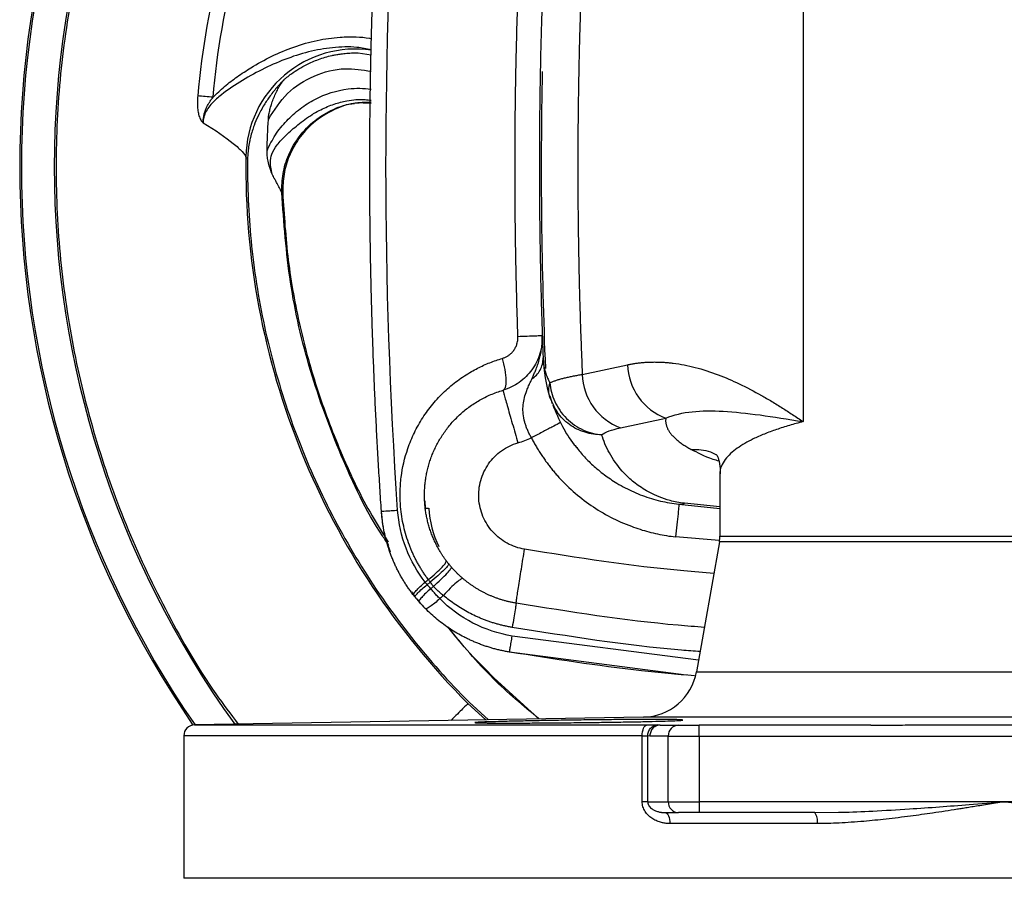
# Model space of a CAD drawing. Header units: millimetres. Extents: x 415 to 1550, y 0 to 812.
# Tile 37 of 51: x 724 to 814, y 657 to 736. Entities that reach past the tile are written whole.
import ezdxf

# ---------------------------------------------------------------- set-up
doc = ezdxf.new("R2010")
doc.units = ezdxf.units.MM

msp = doc.modelspace()

# ---------------------------------------------------------------- linework, layer by layer
at = {"color": 7, "linetype": 'Continuous', "lineweight": 25}
for p, q in [((795.36, 745.632), (795.36, 699.077)), ((753.576, 728.053), (754.352, 728.152)), ((747.698, 720.028), (747.786, 720.002)), ((775.171, 703.394), (779.311, 704.275)), ((772.204, 701.424), (772.414, 700.728)), ((772.532, 700.623), (772.205, 701.282)), ((772.749, 700.184), (772.948, 699.861)), ((778.662, 698.513), (782.803, 699.394)), ((787.744, 694.299), (787.744, 688.617)), ((760.772, 691.832), (760.802, 691.164)), ((784.002, 691.529), (787.744, 691.157)), ((760.802, 691.164), (761.127, 691.186)), ((787.7, 688.103), (785.604, 676.219)), ((759.844, 683.174), (759.575, 683.526)), ((760.385, 682.47), (760.073, 682.876)), ((784.656, 675.922), (768.522, 678.024)), ((767.075, 675.686), (771.21, 671.921)), ((780.768, 672.088), (739.727, 671.372)), ((785.845, 670.355), (785.845, 671.355)), ((801.538, 671.355), (785.845, 671.355)), ((738.744, 670.372), (738.744, 657.355)), ((780.646, 664.355), (780.646, 670.372)), ((781.144, 670.362), (781.144, 664.355)), ((781.348, 670.355), (781.144, 670.362)), ((783.026, 670.355), (781.348, 670.355)), ((783.026, 670.355), (785.845, 670.355)), ((783.026, 664.355), (783.026, 670.355)), ((785.845, 670.355), (841.644, 670.355)), ((785.845, 670.355), (785.845, 664.355)), ((781.144, 664.355), (783.026, 664.355)), ((783.026, 664.355), (785.845, 664.355)), ((785.845, 664.355), (785.845, 663.355)), ((813.744, 664.355), (785.845, 664.355)), ((841.644, 664.355), (813.744, 664.355)), ((782.771, 663.355), (783.966, 663.355)), ((796.424, 663.355), (785.845, 663.355)), ((796.424, 663.355), (798.577, 663.386)), ((796.652, 662.355), (783.179, 662.355))]:
    msp.add_line(p, q, dxfattribs=at)
at = {"color": 8, "linetype": 'Continuous', "lineweight": 25}
for p, q in [((754.686, 732.772), (755.863, 732.607)), ((787.744, 691.297), (784.519, 691.616)), ((787.669, 688.211), (783.691, 688.548)), ((839.79, 688.096), (813.744, 688.096)), ((785.79, 677.271), (768.761, 679.493)), ((785.604, 676.219), (841.884, 676.219)), ((764.718, 673.329), (766.367, 671.837)), ((764.829, 673.439), (766.595, 671.841)), ((813.744, 672.088), (780.768, 672.088)), ((846.721, 672.088), (813.744, 672.088)), ((739.727, 671.372), (781.08, 671.372)), ((780.646, 670.372), (738.744, 670.372)), ((888.744, 657.355), (738.744, 657.355))]:
    msp.add_line(p, q, dxfattribs=at)
at = {"color": 8, "linetype": 'Continuous', "lineweight": 25, "flags": 128}
msp.add_lwpolyline([(787.744, 688.617), (787.898, 688.617), (788.403, 688.617), (789.255, 688.617), (790.442, 688.617), (791.947, 688.617), (793.75, 688.617), (795.826, 688.617), (798.147, 688.617), (800.682, 688.617), (803.395, 688.617), (806.249, 688.617), (809.206, 688.617), (812.225, 688.617), (815.264, 688.617)], dxfattribs=at)
at = {"color": 7, "linetype": 'Continuous', "lineweight": 25, "flags": 128}
msp.add_lwpolyline([(782.771, 663.355), (782.851, 663.335), (782.927, 663.279), (782.997, 663.186), (783.059, 663.062), (783.11, 662.91), (783.148, 662.737), (783.171, 662.55), (783.179, 662.355)], dxfattribs=at)
at = {"color": 7, "linetype": 'Continuous', "lineweight": 25}
for centre, radius, start, end in [((813.744, 722.355), 90, 145.4855, 214.5145), ((784.688, 704.432), 5.379, 181.67197, 249.48517), ((780.548, 703.551), 5.379, 181.672, 249.48513), ((784.744, 688.617), 3, 350.02832, 0), ((780.68, 677.087), 5, 271, 350), ((739.744, 670.372), 1, 91, 180), ((783.997, 670.384), 0.971, 91.8363, 181.72542), ((783.997, 664.325), 0.971, 178.27458, 268.1637), ((795.384, 662.592), 1.29, 349.41165, 36.26549)]:
    msp.add_arc(centre, radius, start, end, dxfattribs=at)
at = {"color": 8, "linetype": 'Continuous', "lineweight": 25}
for centre, radius, start, end in [((813.744, 722.355), 89.841, 145.426, 214.574), ((813.744, 722.355), 86.843, 144.1028, 215.8972), ((754.437, 723.103), 10.021, 81.74246, 178.98636), ((1220.244, 722.355), 448.826, 178.88576, 182.35305), ((770.779, 691.841), 9.674, 183.88379, 205.60865)]:
    msp.add_arc(centre, radius, start, end, dxfattribs=at)
for points, knots in [([(743.725, 773.268), (743.031, 772.356), (740.62, 769.187), (737.208, 763.259), (733.533, 755.582), (730.672, 747.554), (728.599, 739.291), (727.35, 730.864), (726.932, 722.355), (727.35, 713.846), (728.599, 705.418), (730.672, 697.156), (733.533, 689.128), (737.208, 681.451), (740.62, 675.523), (743.031, 672.354), (743.725, 671.442)], [0, 0, 0, 0, 0.031542, 0.109618, 0.187694, 0.265771, 0.343847, 0.421924, 0.5, 0.578076, 0.656153, 0.734229, 0.812306, 0.890382, 0.968458, 1, 1, 1, 1]), ([(741.416, 728.716), (741.762, 729.054), (742.458, 729.734), (743.636, 730.61), (745.061, 731.555), (746.775, 732.497), (748.801, 733.356), (750.895, 733.953), (752.816, 734.229), (754.422, 734.263), (755.39, 734.182), (755.856, 734.09), (755.918, 734.078)], [0, 0, 0, 0, 0.089267, 0.179712, 0.272021, 0.407657, 0.54412, 0.683864, 0.816277, 0.909737, 0.987929, 1, 1, 1, 1]), ([(755.872, 733.055), (755.439, 733.141), (754.278, 733.373), (752.335, 733.29), (750.123, 732.907), (747.234, 731.966), (744.492, 730.565), (742.235, 729.045), (741.231, 728.108), (740.771, 727.47), (740.642, 727.1), (740.578, 726.917)], [0, 0, 0, 0, 0.077146, 0.207066, 0.337919, 0.469804, 0.736162, 0.869726, 0.93561, 0.968021, 1, 1, 1, 1]), ([(746.474, 726.689), (747.009, 727.535), (748.079, 729.226), (750.626, 730.793), (753.323, 731.508), (755.067, 731.221), (755.863, 731.09)], [0, 0, 0, 0, 0.260244, 0.520698, 0.7814, 1, 1, 1, 1]), ([(746.35, 723.831), (746.587, 724.326), (747.063, 725.323), (748.136, 726.588), (749.341, 727.691), (751.163, 728.86), (753.065, 729.46), (754.825, 729.566), (755.519, 729.499), (755.863, 729.466)], [0, 0, 0, 0, 0.135738, 0.27293, 0.412018, 0.546346, 0.820061, 0.910933, 1, 1, 1, 1]), ([(746.815, 721.69), (746.814, 721.695), (746.804, 721.743), (746.768, 721.91), (746.704, 722.26), (746.642, 722.824), (746.752, 723.605), (747.183, 724.269), (747.665, 724.819), (748.114, 725.272), (748.622, 725.741), (749.187, 726.22), (749.81, 726.699), (750.296, 727.027), (750.786, 727.326), (751.433, 727.686), (752.442, 728.112), (753.799, 728.452), (754.948, 728.56), (755.681, 728.465), (755.863, 728.442)], [0, 0, 0, 0, 0.001271, 0.011467, 0.039776, 0.084145, 0.143137, 0.218929, 0.264077, 0.313655, 0.367325, 0.42483, 0.486027, 0.550882, 0.56218, 0.621139, 0.725325, 0.821223, 0.955561, 1, 1, 1, 1]), ([(747.698, 720.028), (747.712, 720.591), (747.743, 721.766), (748.291, 723.524), (749.259, 725.203), (750.659, 726.638), (752.367, 727.669), (754.147, 728.253), (755.329, 728.275), (755.863, 728.286)], [0, 0, 0, 0, 0.129649, 0.27044, 0.419779, 0.573793, 0.727809, 0.877156, 1, 1, 1, 1]), ([(757.501, 687.763), (757.3, 688.054), (755.534, 690.612), (753.034, 695.959), (750.16, 703.699), (748.291, 711.783), (747.895, 717.28), (747.698, 720.028)], [0, 0, 0, 0, 0.031177, 0.273383, 0.515589, 0.757794, 1, 1, 1, 1]), ([(773.99, 698.816), (773.57, 699.158), (772.946, 699.665), (772.634, 700.387), (772.532, 700.623)], [0, 0, 0, 0, 0.673856, 1, 1, 1, 1]), ([(795.36, 699.077), (794.936, 698.965), (794.073, 698.736), (792.89, 698.357), (791.778, 697.945), (790.82, 697.521), (789.998, 697.086), (789.298, 696.64), (788.691, 696.151), (788.183, 695.602), (787.85, 694.981), (787.701, 694.535), (787.745, 694.299), (787.745, 694.299)], [0, 0, 0, 0, 0.088963, 0.18101, 0.276154, 0.374407, 0.459378, 0.550207, 0.646897, 0.749452, 0.868315, 0.999653, 1, 1, 1, 1]), ([(785.122, 696.543), (785.738, 696.536), (786.543, 696.527), (787.223, 696.155), (787.382, 696.067)], [0, 0, 0, 0, 0.765036, 1, 1, 1, 1]), ([(787.653, 695.462), (787.479, 695.517), (786.426, 695.853), (785.715, 696.229), (785.122, 696.543)], [0, 0, 0, 0, 0.165089, 1, 1, 1, 1]), ([(813.744, 688.096), (812.38, 688.096), (809.65, 688.096), (805.657, 688.096), (801.864, 688.096), (798.363, 688.096), (795.242, 688.096), (792.577, 688.096), (790.431, 688.096), (788.872, 688.096), (787.882, 688.096), (787.761, 688.096), (787.701, 688.096)], [0, 0, 0, 0, 0.100065, 0.200131, 0.300197, 0.400262, 0.500328, 0.600393, 0.700459, 0.800524, 0.90059, 1, 1, 1, 1]), ([(787.191, 685.217), (786.273, 685.287), (780.475, 685.734), (774.729, 686.65), (769.892, 687.42)], [0, 0, 0, 0, 0.158366, 1, 1, 1, 1]), ([(771.21, 671.921), (769.772, 673.117), (766.724, 675.65), (764.201, 678.708), (762.868, 680.323)], [0, 0, 0, 0, 0.471748, 1, 1, 1, 1]), ([(785.93, 678.065), (785.366, 678.108), (779.614, 678.548), (773.911, 679.461), (768.768, 680.284)], [0, 0, 0, 0, 0.097975, 1, 1, 1, 1]), ([(764.718, 673.329), (764.615, 673.226), (764.423, 673.034), (763.568, 672.179), (763.171, 671.781)], [0, 0, 0, 0, 0.534961, 1, 1, 1, 1]), ([(781.144, 664.355), (781.145, 664.332), (781.147, 664.287), (781.158, 664.22), (781.177, 664.152), (781.204, 664.086), (781.238, 664.02), (781.28, 663.956), (781.363, 663.85), (781.514, 663.713), (781.729, 663.583), (781.977, 663.478), (782.17, 663.424), (782.325, 663.393), (782.387, 663.384), (782.424, 663.378)], [0, 0, 0, 0, 0.030941, 0.062702, 0.095843, 0.13086, 0.168175, 0.208135, 0.251025, 0.386021, 0.553374, 0.701508, 0.881846, 0.928341, 1, 1, 1, 1]), ([(798.577, 663.386), (798.662, 663.387), (799.706, 663.401), (801.869, 663.504), (804.868, 663.675), (807.804, 663.884), (810.697, 664.107), (812.67, 664.267), (813.744, 664.355)], [0, 0, 0, 0, 0.0168332, 0.2069473, 0.4280985, 0.6100504, 0.7876244, 1, 1, 1, 1]), ([(813.744, 664.355), (814.783, 664.27), (816.69, 664.115), (819.294, 663.913), (821.643, 663.744), (824.034, 663.59), (826.486, 663.457), (828.154, 663.407), (828.912, 663.384)], [0, 0, 0, 0, 0.205338, 0.37695, 0.514837, 0.669744, 0.849938, 1, 1, 1, 1])]:
    msp.add_open_spline(points, degree=3, knots=knots, dxfattribs=at)
at = {"color": 7, "linetype": 'Continuous', "lineweight": 25}
for points, knots in [([(746.656, 753.601), (744.843, 749.709), (743.369, 745.657), (741.146, 737.361), (740.397, 733.116), (740.02, 728.838)], [0, 0, 0, 0, 0.5, 0.5, 1, 1, 1, 1]), ([(756.811, 690.893), (756.763, 691.615), (756.667, 693.06), (756.536, 695.228), (756.414, 697.396), (756.302, 699.565), (756.201, 701.735), (756.109, 703.904), (756.028, 706.075), (755.957, 708.245), (755.896, 710.416), (755.845, 712.587), (755.805, 714.758), (755.774, 716.93), (755.754, 719.101), (755.744, 721.272), (755.744, 723.444), (755.754, 725.615), (755.774, 727.787), (755.805, 729.958), (755.845, 732.129), (755.896, 734.299), (755.957, 736.47), (756.028, 738.64), (756.109, 740.81), (756.201, 742.979), (756.302, 745.148), (756.414, 747.316), (756.536, 749.483), (756.667, 751.65), (756.763, 753.095), (756.811, 753.817)], [0, 0, 0, 0, 0.03449, 0.06898, 0.103469, 0.137957, 0.172445, 0.206933, 0.24142, 0.275906, 0.310392, 0.344878, 0.379363, 0.413847, 0.448331, 0.482814, 0.517297, 0.551779, 0.586261, 0.620742, 0.655223, 0.689703, 0.724182, 0.758661, 0.79314, 0.827618, 0.862095, 0.896572, 0.931049, 0.965525, 1, 1, 1, 1]), ([(741.416, 728.716), (741.785, 732.913), (742.52, 737.077), (744.701, 745.217), (746.147, 749.191), (747.925, 753.01)], [0, 0, 0, 0, 0.5, 0.5, 1, 1, 1, 1]), ([(775.171, 741.315), (775.145, 740.714), (775.094, 739.51), (775.027, 737.704), (774.967, 735.898), (774.915, 734.092), (774.87, 732.286), (774.833, 730.481), (774.803, 728.675), (774.781, 726.869), (774.766, 725.063), (774.758, 723.257), (774.758, 721.451), (774.766, 719.646), (774.781, 717.84), (774.803, 716.034), (774.833, 714.228), (774.87, 712.422), (774.915, 710.617), (774.967, 708.811), (775.027, 707.005), (775.094, 705.199), (775.145, 703.996), (775.171, 703.394)], [0, 0, 0, 0, 0.047672, 0.095329, 0.142972, 0.190602, 0.238221, 0.285832, 0.333435, 0.381032, 0.428624, 0.476215, 0.523804, 0.571394, 0.618986, 0.666582, 0.714183, 0.761792, 0.809409, 0.857037, 0.904677, 0.952331, 1, 1, 1, 1]), ([(771.584, 739.813), (771.57, 739.449), (771.542, 738.722), (771.491, 737.268), (771.411, 734.724), (771.322, 731.08), (771.258, 726.715), (771.239, 722.664), (771.253, 718.923), (771.293, 715.467), (771.36, 711.975), (771.454, 708.447), (771.54, 706.084), (771.584, 704.896)], [0, 0, 0, 0, 0.031311, 0.0625, 0.125, 0.249999, 0.375595, 0.499998, 0.597872, 0.696809, 0.79681, 0.897874, 1, 1, 1, 1]), ([(769.288, 706.841), (769.264, 707.58), (769.215, 709.057), (769.156, 711.273), (769.106, 713.489), (769.068, 715.705), (769.041, 717.922), (769.024, 720.138), (769.019, 722.355), (769.024, 724.571), (769.041, 726.788), (769.068, 729.004), (769.106, 731.22), (769.156, 733.437), (769.215, 735.653), (769.264, 737.13), (769.288, 737.868)], [0, 0, 0, 0, 0.071437, 0.142871, 0.214301, 0.28573, 0.357156, 0.428581, 0.500006, 0.57143, 0.642855, 0.71428, 0.785707, 0.857135, 0.928566, 1, 1, 1, 1]), ([(747.922, 730.337), (747.963, 730.372), (748.045, 730.443), (748.264, 730.624), (748.659, 730.928), (749.257, 731.326), (750.073, 731.778), (751.08, 732.21), (751.977, 732.47), (752.643, 732.607), (753.047, 732.674), (753.529, 732.732), (754.084, 732.773), (754.478, 732.772), (754.686, 732.772)], [0, 0, 0, 0, 0.022005, 0.044004, 0.114521, 0.223997, 0.334977, 0.493266, 0.670125, 0.715657, 0.771793, 0.838202, 0.914454, 1, 1, 1, 1]), ([(747.922, 730.337), (747.894, 730.305), (747.843, 730.245), (747.763, 730.16), (747.692, 730.087), (747.596, 729.99), (747.466, 729.851), (747.249, 729.607), (746.966, 729.271), (746.545, 728.731), (746.036, 727.976), (745.543, 727.065), (745.207, 726.26), (744.988, 725.606), (744.85, 725.107), (744.734, 724.573), (744.648, 724.042), (744.591, 723.514), (744.577, 723.186), (744.571, 723.047)], [0, 0, 0, 0, 0.019598, 0.036591, 0.050978, 0.062765, 0.09254, 0.125097, 0.184593, 0.250187, 0.364792, 0.500276, 0.613869, 0.676765, 0.750126, 0.803017, 0.877417, 0.948302, 1, 1, 1, 1]), ([(746.474, 726.689), (746.479, 726.752), (746.489, 726.881), (746.515, 727.077), (746.55, 727.281), (746.594, 727.491), (746.67, 727.797), (746.789, 728.195), (746.971, 728.682), (747.176, 729.149), (747.369, 729.52), (747.523, 729.785), (747.636, 729.964), (747.74, 730.115), (747.836, 730.241), (747.894, 730.306), (747.922, 730.337)], [0, 0, 0, 0, 0.046078, 0.094108, 0.144154, 0.196277, 0.250525, 0.374372, 0.498867, 0.629979, 0.749098, 0.809468, 0.864348, 0.914076, 0.959097, 1, 1, 1, 1]), ([(740.02, 728.838), (740.013, 728.735), (739.999, 728.535), (739.991, 728.244), (739.994, 727.971), (740.008, 727.716), (740.034, 727.479), (740.072, 727.249), (740.126, 727.03), (740.198, 726.824), (740.285, 726.647), (740.385, 726.495), (740.466, 726.416), (740.506, 726.378)], [0, 0, 0, 0, 0.117791, 0.228489, 0.332291, 0.429433, 0.5202, 0.604943, 0.696887, 0.781007, 0.858493, 0.93087, 1, 1, 1, 1]), ([(741.416, 728.716), (741.174, 728.737), (740.937, 728.758), (740.472, 728.799), (740.244, 728.819), (740.02, 728.838)], [0, 0, 0, 0, 0.5, 0.5, 1, 1, 1, 1]), ([(740.506, 726.378), (740.51, 726.448), (740.517, 726.581), (740.535, 726.769), (740.568, 727.001), (740.635, 727.289), (740.746, 727.61), (740.882, 727.91), (741.035, 728.179), (741.213, 728.451), (741.346, 728.625), (741.416, 728.716)], [0, 0, 0, 0, 0.0822, 0.155458, 0.219904, 0.355959, 0.500057, 0.61668, 0.741179, 0.864373, 1, 1, 1, 1]), ([(755.863, 728.154), (755.371, 728.186), (754.217, 728.261), (752.368, 727.605), (750.6, 726.509), (749.219, 724.993), (748.341, 723.388), (747.83, 721.7), (747.801, 720.57), (747.786, 720.002)], [0, 0, 0, 0, 0.113778, 0.266827, 0.44584, 0.59416, 0.738068, 0.868364, 1, 1, 1, 1]), ([(740.578, 726.917), (740.568, 726.874), (740.547, 726.787), (740.526, 726.654), (740.511, 726.517), (740.507, 726.424), (740.506, 726.378)], [0, 0, 0, 0, 0.243668, 0.490964, 0.742789, 1, 1, 1, 1]), ([(740.506, 726.378), (741.624, 725.709), (742.576, 725.051), (743.598, 724.226), (743.872, 723.978), (744.264, 723.564), (744.382, 723.397), (744.417, 723.281)], [0, 0, 0, 0, 0.5, 0.5, 0.75, 0.75, 1, 1, 1, 1]), ([(746.815, 721.69), (746.788, 721.765), (746.738, 721.909), (746.668, 722.115), (746.565, 722.43), (746.446, 722.845), (746.377, 723.278), (746.356, 723.6), (746.352, 723.75), (746.35, 723.831)], [0, 0, 0, 0, 0.11014, 0.209486, 0.298027, 0.562338, 0.795476, 0.891022, 1, 1, 1, 1]), ([(744.417, 723.281), (744.356, 718.666), (744.756, 714.045), (746.466, 704.975), (747.775, 700.526), (751.251, 691.975), (753.416, 687.874), (758.519, 680.182), (761.455, 676.592), (764.718, 673.329)], [0, 0, 0, 0, 0.25, 0.25, 0.5, 0.5, 0.75, 0.75, 1, 1, 1, 1]), ([(744.571, 723.047), (744.546, 720.564), (744.655, 718.079), (744.897, 715.608), (745.155, 712.978), (745.564, 710.362), (746.121, 707.778), (746.678, 705.195), (747.383, 702.643), (748.232, 700.14), (749.08, 697.637), (750.073, 695.183), (751.202, 692.793), (752.332, 690.404), (753.598, 688.079), (754.993, 685.834), (756.389, 683.59), (757.913, 681.425), (759.556, 679.355), (761.198, 677.284), (762.96, 675.308), (764.829, 673.439)], [2.3461846, 2.3461846, 2.3461846, 2.3461846, 2.4538788, 2.4538788, 2.4538788, 2.5684978, 2.5684978, 2.5684978, 2.6831168, 2.6831168, 2.6831168, 2.7977358, 2.7977358, 2.7977358, 2.9123548, 2.9123548, 2.9123548, 3.0269738, 3.0269738, 3.0269738, 3.1415927, 3.1415927, 3.1415927, 3.1415927]), ([(747.698, 720.028), (747.696, 720.032), (747.693, 720.039), (747.682, 720.061), (747.667, 720.091), (747.646, 720.131), (747.608, 720.205), (747.539, 720.339), (747.433, 720.542), (747.303, 720.79), (747.182, 721.016), (747.074, 721.215), (746.982, 721.383), (746.892, 721.541), (746.835, 721.65), (746.815, 721.69)], [0, 0, 0, 0, 0.03509, 0.070929, 0.107894, 0.146332, 0.18655, 0.292344, 0.416439, 0.543737, 0.692854, 0.765127, 0.843965, 0.943084, 1, 1, 1, 1]), ([(747.786, 720.002), (747.915, 717.943), (748.174, 713.826), (749.294, 707.732), (750.93, 701.76), (753.158, 695.987), (755.328, 691.398), (756.932, 688.861), (757.434, 688.067)], [0, 0, 0, 0, 0.183297, 0.366595, 0.549892, 0.733189, 0.916486, 1, 1, 1, 1]), ([(767.853, 704.857), (767.895, 704.87), (767.977, 704.896), (768.098, 704.945), (768.214, 705.001), (768.327, 705.065), (768.492, 705.173), (768.695, 705.339), (768.911, 705.589), (769.084, 705.87), (769.195, 706.146), (769.258, 706.397), (769.289, 706.618), (769.289, 706.767), (769.288, 706.841)], [0, 0, 0, 0, 0.050341, 0.100334, 0.150174, 0.200054, 0.250162, 0.376104, 0.499967, 0.625243, 0.749891, 0.833472, 0.916427, 1, 1, 1, 1]), ([(771.51, 706.917), (771.529, 706.368), (771.456, 705.816), (771.136, 704.764), (770.889, 704.265), (770.245, 703.374), (769.85, 702.981), (768.952, 702.347), (768.451, 702.104), (767.923, 701.949)], [0, 0, 0, 0, 0.25, 0.25, 0.5, 0.5, 0.75, 0.75, 1, 1, 1, 1]), ([(771.51, 706.917), (771.51, 706.917), (771.459, 706.916), (771.243, 706.908), (771.079, 706.903), (770.66, 706.888), (770.407, 706.88), (769.862, 706.861), (769.572, 706.851), (769.288, 706.841)], [0, 0, 0, 0, 0.25, 0.25, 0.5, 0.5, 0.75, 0.75, 1, 1, 1, 1]), ([(770.549, 702.957), (770.593, 703.054), (770.684, 703.252), (770.818, 703.56), (770.965, 703.922), (771.121, 704.352), (771.266, 704.83), (771.386, 705.342), (771.461, 705.8), (771.5, 706.221), (771.516, 706.569), (771.512, 706.801), (771.51, 706.917)], [0, 0, 0, 0, 0.080231, 0.163542, 0.249923, 0.369439, 0.499796, 0.613459, 0.749937, 0.833594, 0.916921, 1, 1, 1, 1]), ([(761.093, 684.648), (761.021, 684.747), (760.877, 684.943), (760.672, 685.244), (760.476, 685.549), (760.289, 685.858), (760.112, 686.171), (759.944, 686.488), (759.785, 686.807), (759.636, 687.13), (759.496, 687.456), (759.187, 688.235), (758.802, 689.502), (758.546, 691.141), (758.495, 692.645), (758.623, 694.446), (759.05, 696.286), (759.792, 698.083), (760.562, 699.449), (761.486, 700.709), (762.553, 701.845), (763.738, 702.841), (764.776, 703.519), (765.589, 703.96), (766.148, 704.23), (766.711, 704.469), (767.279, 704.68), (767.662, 704.798), (767.853, 704.857)], [0, 0, 0, 0, 0.014606, 0.029139, 0.043601, 0.057994, 0.072319, 0.086579, 0.100774, 0.114906, 0.128977, 0.142988, 0.214695, 0.285835, 0.339403, 0.392986, 0.499965, 0.562259, 0.624933, 0.687494, 0.749919, 0.812922, 0.874926, 0.900578, 0.925842, 0.950789, 0.975488, 1, 1, 1, 1]), ([(767.853, 704.857), (767.945, 704.528), (768.027, 704.174), (768.146, 703.487), (768.183, 703.154), (768.197, 702.594), (768.173, 702.367), (768.078, 702.057), (768.006, 701.973), (767.923, 701.948)], [0, 0, 0, 0, 0.25, 0.25, 0.5, 0.5, 0.75, 0.75, 1, 1, 1, 1]), ([(770.549, 702.957), (770.85, 703.173), (771.124, 703.459), (771.406, 703.964), (771.479, 704.144), (771.571, 704.516), (771.591, 704.707), (771.584, 704.896)], [0, 0, 0, 0, 0.5, 0.5, 0.75, 0.75, 1, 1, 1, 1]), ([(771.584, 704.896), (771.587, 704.834), (771.593, 704.702), (771.614, 704.493), (771.646, 704.262), (771.693, 704.009), (771.777, 703.662), (771.902, 703.276), (772.057, 702.903), (772.158, 702.699), (772.198, 702.619)], [0, 0, 0, 0, 0.080392, 0.170532, 0.270482, 0.380297, 0.500026, 0.724708, 0.891545, 1, 1, 1, 1]), ([(779.311, 704.275), (779.421, 704.297), (779.642, 704.342), (779.976, 704.397), (780.312, 704.443), (780.652, 704.479), (780.995, 704.506), (781.341, 704.523), (781.69, 704.53), (782.042, 704.527), (782.397, 704.515), (782.755, 704.494), (783.116, 704.462), (784.032, 704.359), (785.535, 704.065), (787.548, 703.415), (789.566, 702.542), (791.189, 701.688), (792.5, 700.922), (793.445, 700.338), (794.404, 699.72), (795.033, 699.297), (795.36, 699.077)], [0, 0, 0, 0, 0.0199614, 0.0400533, 0.0602849, 0.0806649, 0.1012022, 0.1219051, 0.1427819, 0.1638408, 0.1850895, 0.2065358, 0.228187, 0.2500505, 0.3715183, 0.500013, 0.6203895, 0.7499973, 0.8107917, 0.8750054, 0.9350072, 1, 1, 1, 1]), ([(770.515, 697.601), (770.484, 697.657), (770.421, 697.77), (770.335, 697.939), (770.255, 698.106), (770.181, 698.271), (770.114, 698.433), (770.053, 698.591), (769.999, 698.745), (769.951, 698.894), (769.851, 699.242), (769.751, 699.776), (769.733, 700.469), (769.83, 701.121), (769.994, 701.67), (770.179, 702.14), (770.356, 702.542), (770.484, 702.817), (770.549, 702.957)], [0, 0, 0, 0, 0.030555, 0.060497, 0.089792, 0.118409, 0.146316, 0.173484, 0.199887, 0.225502, 0.25031, 0.378322, 0.50026, 0.624142, 0.750161, 0.831263, 0.914467, 1, 1, 1, 1]), ([(772.198, 702.619), (772.233, 702.637), (772.303, 702.671), (772.42, 702.722), (772.546, 702.772), (772.68, 702.822), (772.822, 702.87), (772.971, 702.917), (773.127, 702.963), (773.29, 703.008), (773.459, 703.052), (773.633, 703.095), (773.812, 703.136), (773.996, 703.177), (774.183, 703.216), (774.375, 703.254), (774.57, 703.291), (774.767, 703.326), (774.967, 703.361), (775.103, 703.383), (775.171, 703.394)], [0, 0, 0, 0, 0.061177, 0.12181, 0.181872, 0.241336, 0.300177, 0.358373, 0.415901, 0.472742, 0.528877, 0.584288, 0.638961, 0.692882, 0.746037, 0.798416, 0.85001, 0.900809, 0.950808, 1, 1, 1, 1]), ([(772.198, 702.619), (772.246, 702.072), (772.391, 701.491), (772.904, 700.368), (773.273, 699.83), (774.18, 698.924), (774.715, 698.558), (775.826, 698.059), (776.399, 697.924), (776.936, 697.886)], [0, 0, 0, 0, 0.25, 0.25, 0.5, 0.5, 0.75, 0.75, 1, 1, 1, 1]), ([(769.128, 682.486), (769.028, 682.503), (768.827, 682.538), (768.53, 682.601), (768.237, 682.673), (767.948, 682.752), (767.663, 682.84), (767.383, 682.935), (767.107, 683.038), (766.837, 683.148), (766.572, 683.265), (766.312, 683.389), (766.057, 683.52), (765.808, 683.656), (765.565, 683.799), (765.327, 683.947), (765.096, 684.101), (764.87, 684.26), (764.651, 684.424), (764.437, 684.593), (764.23, 684.766), (764.029, 684.943), (763.834, 685.125), (763.646, 685.31), (763.464, 685.498), (763.288, 685.69), (763.118, 685.884), (762.955, 686.082), (762.798, 686.282), (762.648, 686.484), (762.504, 686.688), (762.365, 686.894), (762.234, 687.102), (762.108, 687.311), (761.988, 687.522), (761.875, 687.734), (761.767, 687.946), (761.666, 688.159), (761.57, 688.373), (761.48, 688.587), (761.396, 688.801), (761.317, 689.016), (761.244, 689.23), (761.177, 689.443), (761.114, 689.657), (761.057, 689.869), (761.005, 690.081), (760.958, 690.292), (760.917, 690.503), (760.879, 690.712), (760.847, 690.919), (760.819, 691.126), (760.796, 691.331), (760.777, 691.534), (760.757, 691.815), (760.743, 692.176), (760.744, 692.62), (760.767, 693.071), (760.81, 693.526), (760.874, 693.985), (760.962, 694.447), (761.072, 694.91), (761.207, 695.374), (761.366, 695.837), (761.55, 696.297), (761.759, 696.753), (761.994, 697.204), (762.255, 697.648), (762.542, 698.083), (762.856, 698.508), (763.195, 698.92), (763.561, 699.318), (763.952, 699.701), (764.368, 700.065), (764.81, 700.41), (765.275, 700.733), (765.763, 701.032), (766.273, 701.306), (766.804, 701.552), (767.355, 701.771), (767.733, 701.889), (767.923, 701.949)], [0, 0, 0, 0, 0.011358, 0.022641, 0.033851, 0.044987, 0.056048, 0.067036, 0.07795, 0.08879, 0.099556, 0.110247, 0.120865, 0.131409, 0.141879, 0.152275, 0.162597, 0.172845, 0.183019, 0.193119, 0.203145, 0.213097, 0.222975, 0.232779, 0.24251, 0.252166, 0.261748, 0.271256, 0.28069, 0.290051, 0.299337, 0.308549, 0.317687, 0.326752, 0.335742, 0.344659, 0.353501, 0.362269, 0.370964, 0.379584, 0.388131, 0.396603, 0.405002, 0.413326, 0.421577, 0.429754, 0.437856, 0.445885, 0.45384, 0.46172, 0.469527, 0.47726, 0.484919, 0.492503, 0.500014, 0.516272, 0.532767, 0.5495, 0.566471, 0.58368, 0.601126, 0.61881, 0.636733, 0.654893, 0.673291, 0.691926, 0.7108, 0.729911, 0.74926, 0.768847, 0.788672, 0.808735, 0.829035, 0.849574, 0.87035, 0.891364, 0.912615, 0.934105, 0.955832, 0.977797, 1, 1, 1, 1]), ([(767.923, 701.949), (767.919, 701.947), (767.944, 701.843), (768.039, 701.491), (768.08, 701.342), (768.181, 700.983), (768.24, 700.773), (768.374, 700.305), (768.448, 700.047), (768.605, 699.499), (768.689, 699.21), (768.946, 698.325), (769.124, 697.716), (769.29, 697.152)], [0, 0, 0, 0, 0.25, 0.25, 0.375, 0.375, 0.5, 0.5, 0.625, 0.625, 0.75, 0.75, 1, 1, 1, 1]), ([(772.478, 700.597), (772.753, 699.941), (773.259, 698.731), (774.052, 697.405), (774.635, 696.74), (774.736, 696.625)], [0, 0, 0, 0, 0.494802, 0.912438, 1, 1, 1, 1]), ([(782.803, 699.394), (782.798, 699.353), (782.789, 699.273), (782.786, 699.152), (782.793, 699.031), (782.81, 698.911), (782.836, 698.79), (782.871, 698.67), (782.916, 698.549), (782.971, 698.429), (783.035, 698.308), (783.109, 698.188), (783.192, 698.068), (783.316, 697.908), (783.494, 697.708), (783.745, 697.471), (784.032, 697.235), (784.357, 697.002), (784.717, 696.771), (784.987, 696.619), (785.122, 696.543)], [0, 0, 0, 0, 0.0417674, 0.0834757, 0.1251371, 0.1667638, 0.2083682, 0.2499626, 0.2915592, 0.3331704, 0.3748086, 0.4164859, 0.4582147, 0.5000071, 0.583612, 0.6669757, 0.750197, 0.8333753, 0.9166099, 1, 1, 1, 1]), ([(782.803, 699.394), (783.547, 699.711), (784.351, 699.895), (786.093, 700.082), (787.032, 700.086), (789.084, 699.97), (790.199, 699.85), (792.63, 699.525), (793.947, 699.317), (795.36, 699.077)], [0, 0, 0, 0, 0.25, 0.25, 0.5, 0.5, 0.75, 0.75, 1, 1, 1, 1]), ([(773.151, 698.984), (773.152, 698.983), (773.095, 698.952), (772.84, 698.816), (772.639, 698.71), (772.125, 698.44), (771.813, 698.277), (771.164, 697.938), (770.827, 697.763), (770.515, 697.601)], [0, 0, 0, 0, 0.25, 0.25, 0.5, 0.5, 0.75, 0.75, 1, 1, 1, 1]), ([(776.936, 697.886), (776.443, 697.883), (775.927, 697.953), (774.917, 698.262), (774.426, 698.503), (773.99, 698.816)], [0, 0, 0, 0, 0.5, 0.5, 1, 1, 1, 1]), ([(776.936, 697.886), (777.097, 698.005), (777.326, 698.119), (777.907, 698.33), (778.259, 698.427), (778.662, 698.513)], [0, 0, 0, 0, 0.5, 0.5, 1, 1, 1, 1]), ([(770.515, 697.601), (770.58, 697.478), (770.709, 697.233), (770.915, 696.872), (771.128, 696.515), (771.35, 696.165), (771.581, 695.82), (771.82, 695.48), (772.068, 695.146), (772.325, 694.818), (772.59, 694.495), (773.225, 693.759), (774.306, 692.676), (775.949, 691.394), (777.735, 690.32), (779.261, 689.643), (780.442, 689.234), (781.242, 689.001), (782.05, 688.808), (782.866, 688.652), (783.416, 688.583), (783.691, 688.548)], [0, 0, 0, 0, 0.025009, 0.049978, 0.074921, 0.099854, 0.124791, 0.149749, 0.174742, 0.199785, 0.224894, 0.250083, 0.375044, 0.500027, 0.62498, 0.749961, 0.80021, 0.850218, 0.900104, 0.949991, 1, 1, 1, 1]), ([(784.519, 691.616), (784.27, 691.644), (784.034, 691.681), (783.597, 691.766), (783.394, 691.814), (782.824, 691.967), (782.494, 692.08), (781.9, 692.317), (781.634, 692.441), (781.147, 692.694), (780.925, 692.822), (780.307, 693.214), (779.956, 693.48), (779.333, 694.019), (779.061, 694.291), (778.328, 695.111), (777.951, 695.664), (777.341, 696.772), (777.109, 697.329), (776.936, 697.886)], [0, 0, 0, 0, 0.03125, 0.03125, 0.0625, 0.0625, 0.125, 0.125, 0.1875, 0.1875, 0.25, 0.25, 0.375, 0.375, 0.5, 0.5, 0.75, 0.75, 1, 1, 1, 1]), ([(769.892, 687.42), (769.339, 687.511), (768.8, 687.696), (767.815, 688.233), (767.368, 688.585), (766.616, 689.418), (766.31, 689.898), (765.875, 690.932), (765.745, 691.486), (765.675, 692.606), (765.736, 693.172), (766.041, 694.252), (766.285, 694.766), (766.929, 695.685), (767.329, 696.089), (768.24, 696.743), (768.752, 696.993), (769.29, 697.152)], [0, 0, 0, 0, 0.125, 0.125, 0.25, 0.25, 0.375, 0.375, 0.5, 0.5, 0.625, 0.625, 0.75, 0.75, 0.875, 0.875, 1, 1, 1, 1]), ([(774.528, 696.867), (774.761, 696.568), (775.226, 695.973), (776.116, 695.093), (777.124, 694.249), (778.137, 693.559), (779.064, 693.036), (779.841, 692.658), (780.637, 692.33), (781.455, 692.052), (782.514, 691.754), (783.422, 691.617), (784.002, 691.529)], [0, 0, 0, 0, 0.145954, 0.290446, 0.437229, 0.573041, 0.650636, 0.721733, 0.786625, 0.84721, 0.902519, 1, 1, 1, 1]), ([(787.394, 696.093), (787.455, 696.027), (787.575, 695.9), (787.792, 695.027), (787.763, 694.46), (787.748, 694.181)], [0, 0, 0, 0, 0.345039, 0.678273, 1, 1, 1, 1]), ([(784.002, 691.529), (784.005, 691.529), (784.001, 691.464), (783.975, 691.173), (783.952, 690.946), (783.892, 690.364), (783.854, 690.011), (783.773, 689.278), (783.731, 688.899), (783.691, 688.548)], [0, 0, 0, 0, 0.25, 0.25, 0.5, 0.5, 0.75, 0.75, 1, 1, 1, 1]), ([(756.811, 690.893), (756.811, 690.893), (756.843, 690.895), (756.98, 690.904), (757.086, 690.911), (757.362, 690.93), (757.53, 690.941), (757.898, 690.966), (758.096, 690.98), (758.292, 690.993)], [0, 0, 0, 0, 0.25, 0.25, 0.5, 0.5, 0.75, 0.75, 1, 1, 1, 1]), ([(757.635, 687.153), (757.463, 687.623), (757.02, 688.829), (756.89, 690.111), (756.811, 690.893)], [0, 0, 0, 0, 0.389982, 1, 1, 1, 1]), ([(759.747, 683.222), (759.668, 683.324), (759.512, 683.527), (759.288, 683.84), (759.074, 684.157), (758.869, 684.479), (758.674, 684.805), (758.488, 685.134), (758.312, 685.467), (758.146, 685.803), (757.989, 686.143), (757.842, 686.484), (757.664, 686.931), (757.467, 687.486), (757.267, 688.156), (757.1, 688.832), (756.968, 689.515), (756.868, 690.202), (756.83, 690.663), (756.811, 690.893)], [0, 0, 0, 0, 0.046523, 0.092829, 0.138919, 0.184794, 0.230456, 0.275906, 0.321145, 0.366175, 0.410997, 0.455613, 0.500023, 0.583896, 0.667538, 0.75096, 0.834171, 0.917181, 1, 1, 1, 1]), ([(760.809, 684.41), (760.081, 685.344), (759.487, 686.391), (758.634, 688.619), (758.373, 689.8), (758.292, 690.993)], [0, 0, 0, 0, 0.5, 0.5, 1, 1, 1, 1]), ([(769.128, 682.486), (769.123, 682.487), (769.135, 682.594), (769.186, 682.955), (769.209, 683.108), (769.264, 683.477), (769.297, 683.693), (769.372, 684.175), (769.413, 684.441), (769.502, 685.004), (769.55, 685.302), (769.696, 686.212), (769.797, 686.839), (769.892, 687.42)], [0, 0, 0, 0, 0.25, 0.25, 0.375, 0.375, 0.5, 0.5, 0.625, 0.625, 0.75, 0.75, 1, 1, 1, 1]), ([(761.093, 684.648), (761.331, 684.838), (761.571, 685.038), (762.007, 685.425), (762.203, 685.612), (762.509, 685.935), (762.619, 686.072), (762.741, 686.275), (762.753, 686.342), (762.727, 686.377)], [0, 0, 0, 0, 0.25, 0.25, 0.5, 0.5, 0.75, 0.75, 1, 1, 1, 1]), ([(762.958, 686.08), (762.975, 686.059), (762.953, 686.006), (762.816, 685.825), (762.7, 685.697), (762.386, 685.383), (762.188, 685.198), (761.751, 684.807), (761.513, 684.602), (761.278, 684.405)], [0, 0, 0, 0, 0.25, 0.25, 0.5, 0.5, 0.75, 0.75, 1, 1, 1, 1]), ([(761.572, 684.027), (761.801, 684.234), (762.032, 684.45), (762.458, 684.862), (762.651, 685.057), (762.957, 685.388), (763.07, 685.522), (763.201, 685.713), (763.22, 685.768), (763.201, 685.789)], [0, 0, 0, 0, 0.25, 0.25, 0.5, 0.5, 0.75, 0.75, 1, 1, 1, 1]), ([(759.747, 683.222), (759.728, 683.246), (759.735, 683.292), (759.812, 683.431), (759.883, 683.525), (760.082, 683.747), (760.21, 683.876), (760.495, 684.142), (760.652, 684.28), (760.809, 684.41)], [0, 0, 0, 0, 0.25, 0.25, 0.5, 0.5, 0.75, 0.75, 1, 1, 1, 1]), ([(759.868, 683.069), (759.856, 683.083), (759.87, 683.12), (759.96, 683.242), (760.037, 683.329), (760.246, 683.539), (760.377, 683.663), (760.668, 683.924), (760.826, 684.06), (760.983, 684.191)], [0, 0, 0, 0, 0.25, 0.25, 0.5, 0.5, 0.75, 0.75, 1, 1, 1, 1]), ([(761.278, 684.405), (761.247, 684.445), (761.184, 684.525), (761.123, 684.607), (761.093, 684.648)], [0, 0, 0, 0, 0.490693, 1, 1, 1, 1]), ([(761.572, 684.027), (761.521, 684.09), (761.421, 684.215), (761.326, 684.342), (761.278, 684.405)], [0, 0, 0, 0, 0.506149, 1, 1, 1, 1]), ([(762.477, 683.197), (762.422, 683.239), (762.312, 683.322), (762.153, 683.454), (761.999, 683.591), (761.85, 683.732), (761.707, 683.877), (761.617, 683.977), (761.572, 684.027)], [0, 0, 0, 0, 0.169007, 0.337104, 0.504269, 0.670483, 0.835731, 1, 1, 1, 1]), ([(764.274, 684.73), (764.243, 684.756), (764.178, 684.746), (763.973, 684.633), (763.833, 684.53), (763.496, 684.243), (763.301, 684.059), (762.892, 683.648), (762.68, 683.422), (762.477, 683.197)], [0, 0, 0, 0, 0.25, 0.25, 0.5, 0.5, 0.75, 0.75, 1, 1, 1, 1]), ([(761.306, 683.823), (761.154, 683.685), (761, 683.541), (760.717, 683.265), (760.589, 683.134), (760.386, 682.912), (760.312, 682.822), (760.226, 682.693), (760.214, 682.655), (760.226, 682.641)], [0, 0, 0, 0, 0.25, 0.25, 0.5, 0.5, 0.75, 0.75, 1, 1, 1, 1]), ([(762.145, 682.906), (762.097, 682.956), (762.001, 683.055), (761.858, 683.207), (761.717, 683.36), (761.578, 683.513), (761.441, 683.668), (761.351, 683.771), (761.306, 683.823)], [0, 0, 0, 0, 0.16816, 0.3356936, 0.502628, 0.6689791, 0.8347617, 1, 1, 1, 1]), ([(768.768, 680.284), (768.653, 680.304), (768.422, 680.343), (768.079, 680.415), (767.737, 680.495), (767.397, 680.584), (767.06, 680.682), (766.725, 680.79), (766.393, 680.907), (766.064, 681.033), (765.739, 681.168), (765.313, 681.358), (764.794, 681.616), (764.188, 681.959), (763.598, 682.337), (763.024, 682.747), (762.66, 683.047), (762.477, 683.197)], [0, 0, 0, 0, 0.049825, 0.099659, 0.149514, 0.199402, 0.249333, 0.299317, 0.349363, 0.399479, 0.449674, 0.499954, 0.598317, 0.697479, 0.797467, 0.898302, 1, 1, 1, 1]), ([(762.145, 682.906), (761.994, 682.767), (761.837, 682.628), (761.534, 682.378), (761.389, 682.267), (761.14, 682.098), (761.037, 682.04), (760.887, 681.981), (760.84, 681.981), (760.818, 682.003)], [0, 0, 0, 0, 0.25, 0.25, 0.5, 0.5, 0.75, 0.75, 1, 1, 1, 1]), ([(768.761, 679.493), (767.512, 679.697), (766.296, 680.1), (764.053, 681.259), (763.026, 682.015), (762.145, 682.906)], [0, 0, 0, 0, 0.5, 0.5, 1, 1, 1, 1]), ([(769.128, 682.486), (769.128, 682.486), (769.12, 682.439), (769.087, 682.235), (769.061, 682.077), (768.994, 681.667), (768.953, 681.416), (768.864, 680.87), (768.816, 680.575), (768.768, 680.284)], [0, 0, 0, 0, 0.25, 0.25, 0.5, 0.5, 0.75, 0.75, 1, 1, 1, 1]), ([(786.32, 680.277), (785.522, 680.339), (779.76, 680.786), (774.049, 681.699), (769.128, 682.486)], [0, 0, 0, 0, 0.13846, 1, 1, 1, 1]), ([(768.522, 678.024), (768.402, 678.045), (768.161, 678.086), (767.803, 678.159), (767.446, 678.242), (767.091, 678.334), (766.738, 678.435), (766.387, 678.546), (766.039, 678.666), (765.694, 678.795), (765.351, 678.934), (765.012, 679.082), (764.677, 679.239), (764.242, 679.457), (763.712, 679.748), (763.095, 680.13), (762.495, 680.547), (761.913, 680.998), (761.35, 681.481), (760.996, 681.828), (760.818, 682.003)], [0, 0, 0, 0, 0.041329, 0.082714, 0.124157, 0.165659, 0.207221, 0.248845, 0.290532, 0.332283, 0.3741, 0.415983, 0.457935, 0.499956, 0.581484, 0.663725, 0.746688, 0.830383, 0.914818, 1, 1, 1, 1]), ([(762.86, 680.328), (762.878, 680.304), (764.133, 678.633), (765.614, 677.149), (767.075, 675.686)], [0, 0, 0, 0, 0.013977, 1, 1, 1, 1]), ([(768.522, 678.024), (768.522, 678.024), (768.527, 678.056), (768.549, 678.194), (768.567, 678.3), (768.611, 678.574), (768.639, 678.741), (768.698, 679.105), (768.73, 679.3), (768.761, 679.493)], [0, 0, 0, 0, 0.25, 0.25, 0.5, 0.5, 0.75, 0.75, 1, 1, 1, 1]), ([(785.422, 675.847), (783.812, 675.995), (778.154, 676.515), (772.538, 677.395), (768.522, 678.024)], [0, 0, 0, 0, 0.284659, 1, 1, 1, 1]), ([(784.353, 671.813), (784.353, 671.804), (784.292, 671.795), (784.111, 671.78), (784.036, 671.775), (783.855, 671.765), (783.749, 671.76), (783.391, 671.744), (783.1, 671.733), (782.41, 671.711), (782.009, 671.7), (781.133, 671.679), (780.655, 671.668), (779.876, 671.653), (779.606, 671.648), (779.058, 671.638), (778.498, 671.629), (777.915, 671.62), (777.321, 671.611), (777.016, 671.607), (776.096, 671.594), (775.48, 671.587), (774.551, 671.577), (774.24, 671.574), (773.618, 671.568), (773.307, 671.565), (772.393, 671.557), (771.801, 671.552), (770.939, 671.547), (770.654, 671.545), (770.103, 671.543), (769.837, 671.542), (769.065, 671.539), (768.585, 671.538), (767.697, 671.538), (767.303, 671.539), (766.787, 671.542), (766.627, 671.543), (766.333, 671.545), (766.198, 671.547), (765.84, 671.552), (765.66, 671.557), (765.416, 671.567), (765.353, 671.573), (765.353, 671.587), (765.415, 671.595), (765.596, 671.607), (765.671, 671.611), (765.852, 671.62), (765.958, 671.624), (766.316, 671.638), (766.607, 671.648), (767.297, 671.668), (767.698, 671.679), (768.574, 671.7), (769.052, 671.711), (769.831, 671.727), (770.101, 671.733), (770.649, 671.744), (771.209, 671.754), (771.792, 671.765), (772.386, 671.775), (772.691, 671.78), (773.611, 671.795), (774.227, 671.804), (775.156, 671.817), (775.467, 671.821), (776.089, 671.829), (776.4, 671.833), (777.313, 671.843), (777.906, 671.849), (778.768, 671.857), (779.053, 671.859), (779.604, 671.863), (779.87, 671.864), (780.642, 671.868), (781.122, 671.87), (782.009, 671.87), (782.404, 671.868), (782.92, 671.865), (783.08, 671.863), (783.374, 671.859), (783.509, 671.857), (783.867, 671.85), (784.047, 671.844), (784.291, 671.83), (784.353, 671.822), (784.353, 671.813)], [0, 0, 0, 0, 0.03125, 0.03125, 0.046875, 0.046875, 0.0625, 0.0625, 0.09375, 0.09375, 0.125, 0.125, 0.15625, 0.15625, 0.171875, 0.171875, 0.1875, 0.203125, 0.203125, 0.21875, 0.21875, 0.25, 0.25, 0.265625, 0.265625, 0.28125, 0.28125, 0.3125, 0.3125, 0.328125, 0.328125, 0.34375, 0.34375, 0.375, 0.375, 0.40625, 0.40625, 0.421875, 0.421875, 0.4375, 0.4375, 0.46875, 0.46875, 0.5, 0.5, 0.53125, 0.53125, 0.546875, 0.546875, 0.5625, 0.5625, 0.59375, 0.59375, 0.625, 0.625, 0.65625, 0.65625, 0.671875, 0.671875, 0.6875, 0.703125, 0.703125, 0.71875, 0.71875, 0.75, 0.75, 0.765625, 0.765625, 0.78125, 0.78125, 0.8125, 0.8125, 0.828125, 0.828125, 0.84375, 0.84375, 0.875, 0.875, 0.90625, 0.90625, 0.921875, 0.921875, 0.9375, 0.9375, 0.96875, 0.96875, 1, 1, 1, 1]), ([(780.646, 670.372), (780.646, 670.631), (780.693, 670.888), (780.853, 671.258), (780.965, 671.367), (781.08, 671.372)], [0, 0, 0, 0, 0.5, 0.5, 1, 1, 1, 1]), ([(781.08, 671.372), (781.118, 671.372), (781.194, 671.372), (781.302, 671.372), (781.406, 671.371), (781.504, 671.371), (781.598, 671.37), (781.716, 671.369), (781.848, 671.367), (781.981, 671.365), (782.045, 671.363), (782.077, 671.362)], [0, 0, 0, 0, 0.083931, 0.16714, 0.249994, 0.332864, 0.41612, 0.500126, 0.667092, 0.832756, 1, 1, 1, 1]), ([(781.144, 670.362), (781.145, 670.479), (781.165, 670.605), (781.257, 670.85), (781.328, 670.967), (781.509, 671.162), (781.619, 671.239), (781.848, 671.338), (781.967, 671.36), (782.077, 671.362)], [0, 0, 0, 0, 0.25, 0.25, 0.5, 0.5, 0.75, 0.75, 1, 1, 1, 1]), ([(782.28, 671.355), (782.25, 671.353), (782.188, 671.351), (782.097, 671.335), (782.008, 671.311), (781.922, 671.277), (781.839, 671.235), (781.76, 671.184), (781.686, 671.125), (781.597, 671.039), (781.502, 670.915), (781.416, 670.745), (781.359, 670.555), (781.352, 670.422), (781.348, 670.355)], [0, 0, 0, 0, 0.062632, 0.125265, 0.187897, 0.25053, 0.313163, 0.375795, 0.438428, 0.501061, 0.621132, 0.744312, 0.870601, 1, 1, 1, 1]), ([(782.28, 671.355), (782.251, 671.356), (782.183, 671.358), (782.116, 671.36), (782.077, 671.362)], [0, 0, 0, 0, 0.418334, 1, 1, 1, 1]), ([(782.28, 671.355), (782.363, 671.355), (782.54, 671.355), (782.822, 671.355), (783.219, 671.355), (783.603, 671.355), (783.883, 671.355), (783.966, 671.355)], [0, 0, 0, 0, 0.143228, 0.309819, 0.499775, 0.851549, 1, 1, 1, 1]), ([(783.966, 671.355), (783.98, 671.355), (784.008, 671.355), (784.059, 671.355), (784.116, 671.355), (784.179, 671.355), (784.286, 671.355), (784.451, 671.355), (784.693, 671.355), (784.963, 671.355), (785.22, 671.355), (785.449, 671.355), (785.646, 671.355), (785.779, 671.355), (785.845, 671.355)], [0, 0, 0, 0, 0.048971, 0.097697, 0.146353, 0.195114, 0.244154, 0.371982, 0.500031, 0.627859, 0.755908, 0.837359, 0.918452, 1, 1, 1, 1]), ([(801.538, 671.355), (802.242, 671.356), (803.638, 671.36), (805.716, 671.364), (807.762, 671.368), (809.779, 671.37), (811.77, 671.372), (813.089, 671.372), (813.744, 671.372)], [0, 0, 0, 0, 0.173039, 0.343205, 0.510738, 0.675884, 0.838888, 1, 1, 1, 1]), ([(813.744, 671.372), (814.731, 671.372), (816.722, 671.371), (819.739, 671.368), (822.821, 671.363), (824.899, 671.357), (825.951, 671.355)], [0, 0, 0, 0, 0.2424009, 0.4893133, 0.7415716, 1, 1, 1, 1]), ([(783.179, 662.355), (783.12, 662.356), (783.004, 662.357), (782.831, 662.372), (782.661, 662.396), (782.492, 662.429), (782.238, 662.494), (781.911, 662.613), (781.523, 662.829), (781.179, 663.108), (780.94, 663.405), (780.794, 663.67), (780.711, 663.889), (780.656, 664.118), (780.649, 664.276), (780.646, 664.355)], [0, 0, 0, 0, 0.0505592, 0.1007291, 0.1506374, 0.2004134, 0.2501876, 0.3777058, 0.5001617, 0.629503, 0.7499442, 0.8134945, 0.8749711, 0.9380492, 1, 1, 1, 1]), ([(781.144, 664.355), (781.105, 664.355), (781.044, 664.355), (780.875, 664.355), (780.767, 664.355), (780.646, 664.355)], [0, 0, 0, 0, 0.5, 0.5, 1, 1, 1, 1]), ([(813.744, 664.355), (813.475, 664.311), (812.959, 664.226), (812.217, 664.104), (811.54, 663.994), (810.927, 663.895), (810.38, 663.807), (809.897, 663.73), (808.842, 663.563), (807.274, 663.324), (805.099, 663.018), (803.002, 662.759), (801.195, 662.577), (799.772, 662.466), (798.681, 662.403), (797.647, 662.363), (796.977, 662.357), (796.652, 662.355)], [0, 0, 0, 0, 0.047052, 0.090325, 0.12982, 0.165537, 0.197475, 0.225635, 0.250017, 0.382197, 0.500006, 0.631049, 0.749999, 0.817352, 0.881453, 0.942325, 1, 1, 1, 1]), ([(830.837, 662.355), (830.654, 662.355), (830.281, 662.357), (829.713, 662.37), (829.125, 662.391), (828.517, 662.42), (827.891, 662.457), (827.245, 662.503), (826.132, 662.593), (824.487, 662.759), (822.389, 663.018), (820.214, 663.324), (818.429, 663.596), (816.839, 663.85), (815.411, 664.081), (814.339, 664.257), (813.744, 664.355)], [0, 0, 0, 0, 0.032455, 0.065987, 0.100602, 0.136307, 0.173106, 0.211004, 0.250005, 0.368944, 0.499997, 0.617785, 0.749982, 0.812579, 0.895918, 1, 1, 1, 1]), ([(782.424, 663.378), (782.475, 663.372), (782.59, 663.358), (782.706, 663.356), (782.771, 663.355)], [0, 0, 0, 0, 0.442506, 1, 1, 1, 1]), ([(785.845, 663.355), (785.805, 663.355), (785.726, 663.355), (785.607, 663.355), (785.489, 663.355), (785.372, 663.355), (785.195, 663.355), (784.963, 663.355), (784.693, 663.355), (784.451, 663.355), (784.268, 663.355), (784.135, 663.355), (784.039, 663.355), (783.99, 663.355), (783.966, 663.355)], [0, 0, 0, 0, 0.048971, 0.097697, 0.146353, 0.195114, 0.244154, 0.371982, 0.500031, 0.627859, 0.755908, 0.837359, 0.918452, 1, 1, 1, 1])]:
    msp.add_open_spline(points, degree=3, knots=knots, dxfattribs=at)
for points in [[(758.292, 690.993), (756.872, 711.867), (756.872, 732.842), (758.292, 753.716)], [(746.35, 723.831), (746.371, 724.784), (746.412, 725.737), (746.474, 726.689)], [(744.571, 723.047), (744.52, 723.125), (744.468, 723.203), (744.417, 723.281)], [(771.584, 704.896), (771.631, 703.674), (771.839, 702.46), (772.205, 701.282)], [(772.205, 701.282), (772.076, 701.697), (772.073, 702.161), (772.198, 702.619)], [(769.29, 697.152), (769.708, 697.274), (770.117, 697.425), (770.515, 697.601)], [(784.002, 691.529), (784.176, 691.509), (784.351, 691.542), (784.519, 691.616)], [(760.809, 684.41), (760.904, 684.49), (760.998, 684.569), (761.093, 684.648)], [(760.983, 684.191), (760.924, 684.264), (760.866, 684.337), (760.809, 684.41)], [(760.983, 684.191), (761.081, 684.263), (761.18, 684.334), (761.278, 684.405)], [(761.306, 683.823), (761.196, 683.944), (761.088, 684.067), (760.983, 684.191)], [(761.572, 684.027), (761.483, 683.959), (761.395, 683.891), (761.306, 683.823)], [(759.747, 683.222), (759.787, 683.171), (759.827, 683.12), (759.868, 683.069)], [(762.477, 683.197), (762.366, 683.1), (762.255, 683.003), (762.145, 682.906)], [(759.868, 683.069), (759.985, 682.924), (760.104, 682.781), (760.226, 682.641)], [(760.226, 682.641), (760.417, 682.422), (760.616, 682.208), (760.818, 682.003)], [(780.646, 670.372), (780.875, 670.372), (781.057, 670.368), (781.144, 670.362)]]:
    msp.add_open_spline(points, degree=3, dxfattribs=at)

doc.saveas('drawing.dxf')
